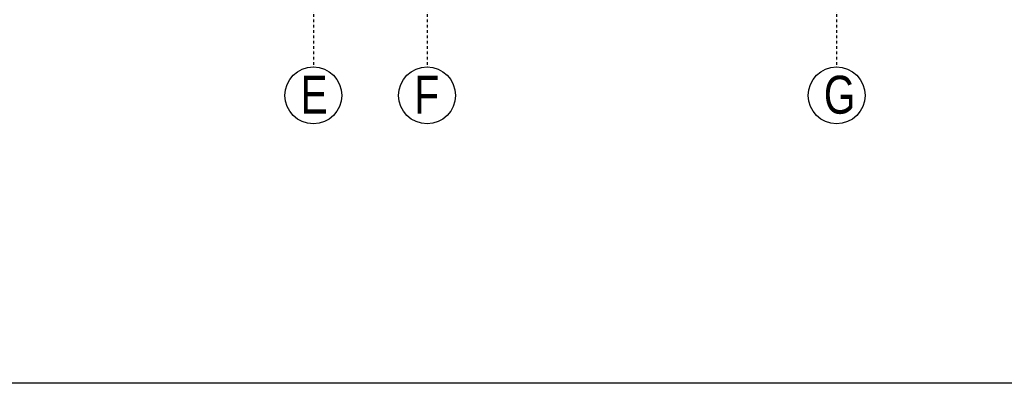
# Model space of a CAD drawing. Header units: millimetres. Extents: x -796 to 14823, y -2819 to 1873.
# Tile 42 of 51: x 12848 to 14146, y -2199 to -1720. Entities that reach past the tile are written whole.
import ezdxf

# ---------------------------------------------------------------- set-up
doc = ezdxf.new("R2010")
doc.units = ezdxf.units.MM
doc.header["$LTSCALE"] = 10
doc.linetypes.add('MO', pattern=[0.7, 0.35, -0.17, 0.01, -0.17])
for name, color, linetype in [('BD_osm', 1, 'MO'), ('BD_txs', 2, 'Continuous'), ('BD_wic', 1, 'Continuous')]:
    doc.layers.add(name, color=color, linetype=linetype)
doc.styles.add('BIKTS', font='bikromsw.shx', dxfattribs={"width": 0.8})

msp = doc.modelspace()

# ---------------------------------------------------------------- linework, layer by layer
at = {"layer": 'BD_osm'}
for points in [[(13235.14, 1289.86), (13235.14, -1782.6)], [(13385.14, 1289.86), (13385.14, -1782.6)], [(13925.14, 1289.86), (13925.14, -1782.6)]]:
    msp.add_lwpolyline(points, dxfattribs=at)
at = {"layer": 'BD_wic', "color": 5}
msp.add_lwpolyline([(10396.41, 1767.09), (14823.18, 1767.09), (14823.18, -2199.47), (10396.41, -2199.47)], close=True, dxfattribs=at)
at = {"layer": 'BD_wic'}
for centre in [(13235.14, -1820.1), (13385.14, -1820.1), (13925.14, -1820.1)]:
    msp.add_circle(centre, 37.5, dxfattribs=at)

# ---------------------------------------------------------------- texts
at = {"layer": 'BD_txs', "style": 'BIKTS', "width": 0.8}
for s, p in [('E', (13218.33, -1844.16)), ('F', (13368.33, -1844.16)), ('G', (13908.33, -1844.16))]:
    msp.add_text(s, height=50, dxfattribs=at).set_placement(p)

doc.saveas('drawing.dxf')
